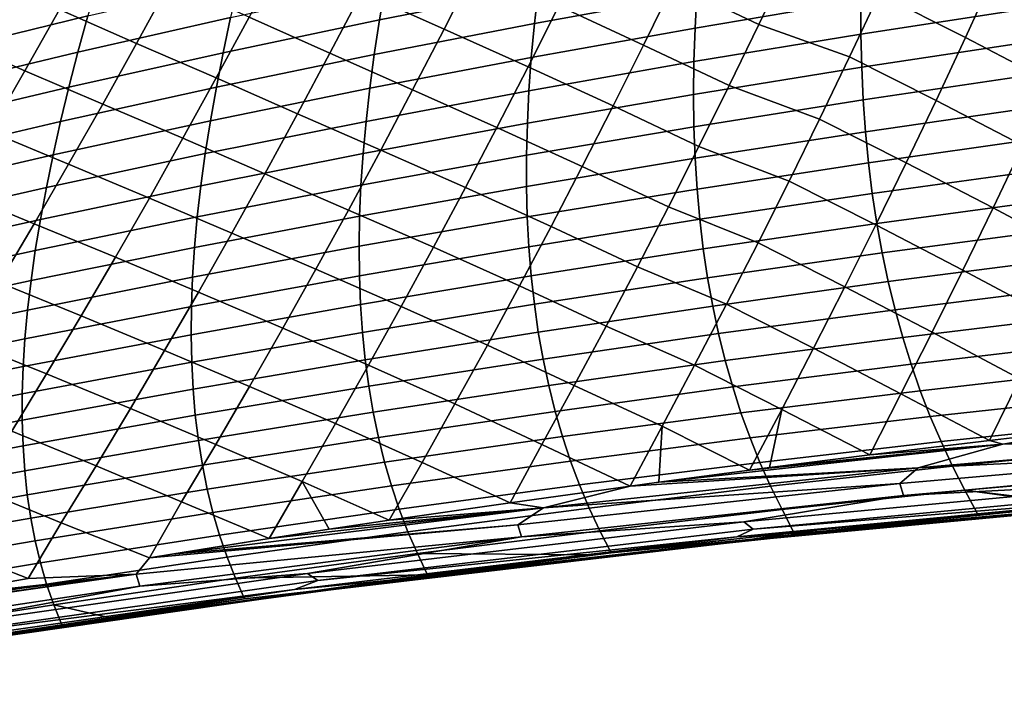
# Model space of a CAD drawing. Header units: metres. Extents: x -25 to 132, y -25 to 25.
# Tile 54 of 256: x 25.79 to 31.29, y -19.73 to -16.01. Entities that reach past the tile are written whole.
import ezdxf

# ---------------------------------------------------------------- set-up
doc = ezdxf.new("R2010")
doc.units = ezdxf.units.M
doc.layers.add('solid_12_061_071_XXX', color=7, linetype='CONTINUOUS')

msp = doc.modelspace()

# ---------------------------------------------------------------- linework, layer by layer
at = {"layer": 'solid_12_061_071_XXX'}
for points in [[(29.916435, -16.039642, 76.641151), (30.079689, -15.696399, 76.867004), (29.604885, -15.468433, 77.049301), (29.440008, -15.812754, 76.81739)], [(28.159983, -16.065584, 76.739693), (28.333622, -15.723554, 76.996841), (27.87698, -15.514376, 77.247803), (27.700682, -15.858571, 76.983452)], [(31.069715, -16.112549, 76.613602), (31.230917, -15.76046, 76.827194), (30.750576, -15.515952, 76.968002), (30.588182, -15.868573, 76.749191)], [(26.443197, -16.145002, 76.979172), (26.630148, -15.802354, 77.272903), (26.203108, -15.609877, 77.597488), (26.012163, -15.95592, 77.295822)], [(29.272795, -16.154539, 76.579933), (29.440008, -15.812754, 76.81739), (28.969032, -15.592649, 77.019257), (28.7999, -15.935784, 76.775177)], [(27.522289, -16.199522, 76.71244), (27.700682, -15.858571, 76.983452), (27.252335, -15.654521, 77.25724), (27.070913, -15.997897, 76.978653)], [(28.711615, -15.641172, 47.590302), (28.685919, -15.839379, 48.065426), (27.799234, -16.013502, 47.286411), (27.832575, -15.816069, 46.791615)], [(29.586037, -15.6734, 48.83728), (29.571363, -15.868389, 49.303673), (28.664263, -16.033346, 48.55172), (28.685919, -15.839379, 48.065426)], [(30.491215, -15.712364, 50.050358), (30.486952, -15.904646, 50.507481), (29.560776, -16.059397, 49.780796), (29.571363, -15.868389, 49.303673)], [(30.42317, -16.218987, 76.5252), (30.588182, -15.868573, 76.749191), (30.079689, -15.696399, 76.867004), (29.916435, -16.039642, 76.641151)], [(25.819277, -16.297894, 76.986099), (26.012163, -15.95592, 77.295822), (25.597017, -15.768655, 77.644333), (25.399651, -16.114325, 77.326416)], [(28.628523, -16.276184, 76.525208), (28.7999, -15.935784, 76.775177), (28.333622, -15.723554, 76.996841), (28.159983, -16.065584, 76.739693)], [(31.425184, -15.758167, 51.227177), (31.430681, -15.94825, 51.674469), (30.486807, -16.093201, 50.974899), (30.486952, -15.904646, 50.507481)], [(31.553658, -16.3641, 76.500725), (31.7139, -16.012075, 76.709564), (31.230917, -15.76046, 76.827194), (31.069715, -16.112549, 76.613602)], [(26.228807, -15.786178, 44.147427), (26.170425, -15.992096, 44.657318), (25.342236, -16.194553, 43.824406), (25.41011, -15.988857, 43.295048)], [(27.012978, -15.79858, 45.485268), (26.967388, -15.999994, 45.987946), (26.115963, -16.193043, 45.179745), (26.170425, -15.992096, 44.657318)], [(26.887474, -16.337795, 76.69297), (27.070913, -15.997897, 76.978653), (26.630148, -15.802354, 77.272903), (26.443197, -16.145002, 76.979172)], [(27.832575, -15.816069, 46.791615), (27.799234, -16.013502, 47.286411), (26.925802, -16.196718, 46.502708), (26.967388, -15.999994, 45.987946)], [(29.750757, -16.380606, 76.410042), (29.916435, -16.039642, 76.641151), (29.440008, -15.812754, 76.81739), (29.272795, -16.154539, 76.579933)], [(27.984186, -16.404669, 76.476273), (28.159983, -16.065584, 76.739693), (27.700682, -15.858571, 76.983452), (27.522289, -16.199522, 76.71244)], [(28.685919, -15.839379, 48.065426), (28.664263, -16.033346, 48.55172), (27.769974, -16.206518, 47.792847), (27.799234, -16.013502, 47.286411)], [(29.571363, -15.868389, 49.303673), (29.560776, -16.059397, 49.780796), (28.64674, -16.22316, 49.04921), (28.664263, -16.033346, 48.55172)], [(30.9058, -16.462669, 76.395065), (31.069715, -16.112549, 76.613602), (30.588182, -15.868573, 76.749191), (30.42317, -16.218987, 76.5252)], [(29.103251, -16.493855, 76.336906), (29.272795, -16.154539, 76.579933), (28.7999, -15.935784, 76.775177), (28.628523, -16.276184, 76.525208)], [(30.486952, -15.904646, 50.507481), (30.486807, -16.093201, 50.974899), (29.554363, -16.24651, 50.268673), (29.560776, -16.059397, 49.780796)], [(26.170425, -15.992096, 44.657318), (26.115963, -16.193043, 45.179745), (25.278297, -16.395079, 44.366768), (25.342236, -16.194553, 43.824406)], [(26.254303, -16.483927, 76.677856), (26.443197, -16.145002, 76.979172), (26.012163, -15.95592, 77.295822), (25.819277, -16.297894, 76.986099)], [(31.430681, -15.94825, 51.674469), (31.440311, -16.134855, 52.131626), (30.49086, -16.278112, 51.452637), (30.486807, -16.093201, 50.974899)], [(26.967388, -15.999994, 45.987946), (26.925802, -16.196718, 46.502708), (26.065531, -16.389111, 45.714725), (26.115963, -16.193043, 45.179745)], [(27.341829, -16.537304, 76.434731), (27.522289, -16.199522, 76.71244), (27.070913, -15.997897, 76.978653), (26.887474, -16.337795, 76.69297)], [(27.799234, -16.013502, 47.286411), (27.769974, -16.206518, 47.792847), (26.88833, -16.388842, 47.029575), (26.925802, -16.196718, 46.502708)], [(28.664263, -16.033346, 48.55172), (28.64674, -16.22316, 49.04921), (27.744888, -16.395203, 48.310936), (27.769974, -16.206518, 47.792847)], [(30.255531, -16.567261, 76.295998), (30.42317, -16.218987, 76.5252), (29.916435, -16.039642, 76.641151), (29.750757, -16.380606, 76.410042)], [(28.454908, -16.613918, 76.26931), (28.628523, -16.276184, 76.525208), (28.159983, -16.065584, 76.739693), (27.984186, -16.404669, 76.476273)], [(29.560776, -16.059397, 49.780796), (29.554363, -16.24651, 50.268673), (28.633446, -16.408905, 49.557911), (28.64674, -16.22316, 49.04921)], [(30.486807, -16.093201, 50.974899), (30.49086, -16.278112, 51.452637), (29.552212, -16.429813, 50.767319), (29.554363, -16.24651, 50.268673)], [(25.624512, -16.635881, 76.668289), (25.819277, -16.297894, 76.986099), (25.399651, -16.114325, 77.326416), (25.200392, -16.455652, 76.999901)], [(26.702053, -16.67429, 76.400154), (26.887474, -16.337795, 76.69297), (26.443197, -16.145002, 76.979172), (26.254303, -16.483927, 76.677856)], [(29.582651, -16.719353, 76.173645), (29.750757, -16.380606, 76.410042), (29.272795, -16.154539, 76.579933), (29.103251, -16.493855, 76.336906)], [(31.440311, -16.134855, 52.131626), (31.454123, -16.31805, 52.598675), (30.499168, -16.459448, 51.94072), (30.49086, -16.278112, 51.452637)], [(31.390606, -16.71438, 76.287132), (31.553658, -16.3641, 76.500725), (31.069715, -16.112549, 76.613602), (30.9058, -16.462669, 76.395065)], [(26.115963, -16.193043, 45.179745), (26.065531, -16.389111, 45.714725), (25.218414, -16.59053, 44.92215), (25.278297, -16.395079, 44.366768)], [(26.925802, -16.196718, 46.502708), (26.88833, -16.388842, 47.029575), (26.019243, -16.580389, 46.262276), (26.065531, -16.389111, 45.714725)], [(27.769974, -16.206518, 47.792847), (27.744888, -16.395203, 48.310936), (26.855078, -16.576454, 47.568562), (26.88833, -16.388842, 47.029575)], [(27.806248, -16.740875, 76.206543), (27.984186, -16.404669, 76.476273), (27.522289, -16.199522, 76.71244), (27.341829, -16.537304, 76.434731)], [(28.64674, -16.22316, 49.04921), (28.633446, -16.408905, 49.557911), (27.724083, -16.579645, 48.840702), (27.744888, -16.395203, 48.310936)], [(29.554363, -16.24651, 50.268673), (29.552212, -16.429813, 50.767319), (28.624474, -16.590668, 50.077847), (28.633446, -16.408905, 49.557911)], [(30.739155, -16.810888, 76.171547), (30.9058, -16.462669, 76.395065), (30.42317, -16.218987, 76.5252), (30.255531, -16.567261, 76.295998)], [(26.063507, -16.819201, 76.368935), (26.254303, -16.483927, 76.677856), (25.819277, -16.297894, 76.986099), (25.624512, -16.635881, 76.668289)], [(28.931376, -16.830772, 76.088272), (29.103251, -16.493855, 76.336906), (28.628523, -16.276184, 76.525208), (28.454908, -16.613918, 76.26931)], [(30.49086, -16.278112, 51.452637), (30.499168, -16.459448, 51.94072), (29.554384, -16.609367, 51.276772), (29.552212, -16.429813, 50.767319)], [(31.454123, -16.31805, 52.598675), (31.472126, -16.49786, 53.075661), (30.511744, -16.637234, 52.439186), (30.499168, -16.459448, 51.94072)], [(27.159321, -16.871986, 76.150307), (27.341829, -16.537304, 76.434731), (26.887474, -16.337795, 76.69297), (26.702053, -16.67429, 76.400154)], [(26.065531, -16.389111, 45.714725), (26.019243, -16.580389, 46.262276), (25.162708, -16.781004, 45.490566), (25.218414, -16.59053, 44.92215)], [(26.88833, -16.388842, 47.029575), (26.855078, -16.576454, 47.568562), (25.977217, -16.766975, 46.822411), (26.019243, -16.580389, 46.262276)], [(27.744888, -16.395203, 48.310936), (27.724083, -16.579645, 48.840702), (26.826151, -16.759647, 48.119686), (26.855078, -16.576454, 47.568562)], [(28.633446, -16.408905, 49.557911), (28.624474, -16.590668, 50.077847), (27.707655, -16.759933, 49.38216), (27.724083, -16.579645, 48.840702)], [(28.279064, -16.949055, 76.007454), (28.454908, -16.613918, 76.26931), (27.984186, -16.404669, 76.476273), (27.806248, -16.740875, 76.206543)], [(29.552212, -16.429813, 50.767319), (29.554384, -16.609367, 51.276772), (28.619888, -16.768515, 50.609043), (28.624474, -16.590668, 50.077847)], [(30.085255, -16.913464, 76.061539), (30.255531, -16.567261, 76.295998), (29.750757, -16.380606, 76.410042), (29.582651, -16.719353, 76.173645)], [(26.514679, -17.007454, 76.100166), (26.702053, -16.67429, 76.400154), (26.254303, -16.483927, 76.677856), (26.063507, -16.819201, 76.368935)], [(30.499168, -16.459448, 51.94072), (30.511744, -16.637234, 52.439186), (29.560898, -16.785206, 51.797058), (29.554384, -16.609367, 51.276772)], [(31.22473, -17.062977, 76.068764), (31.390606, -16.71438, 76.287132), (30.9058, -16.462669, 76.395065), (30.739155, -16.810888, 76.171547)], [(27.626183, -17.074274, 75.930466), (27.806248, -16.740875, 76.206543), (27.341829, -16.537304, 76.434731), (27.159321, -16.871986, 76.150307)], [(29.412115, -17.055952, 75.931923), (29.582651, -16.719353, 76.173645), (29.103251, -16.493855, 76.336906), (28.931376, -16.830772, 76.088272)], [(31.472126, -16.49786, 53.075661), (31.494318, -16.674314, 53.562622), (30.528595, -16.811497, 52.948074), (30.511744, -16.637234, 52.439186)], [(26.019243, -16.580389, 46.262276), (25.977217, -16.766975, 46.822411), (25.1113, -16.966597, 46.072033), (25.162708, -16.781004, 45.490566)], [(26.855078, -16.576454, 47.568562), (26.826151, -16.759647, 48.119686), (25.939562, -16.948957, 47.395149), (25.977217, -16.766975, 46.822411)], [(27.724083, -16.579645, 48.840702), (27.707655, -16.759933, 49.38216), (26.801657, -16.938507, 48.682968), (26.826151, -16.759647, 48.119686)], [(28.624474, -16.590668, 50.077847), (28.619888, -16.768515, 50.609043), (27.695677, -16.936129, 49.935341), (27.707655, -16.759933, 49.38216)], [(30.569771, -17.15727, 75.943016), (30.739155, -16.810888, 76.171547), (30.255531, -16.567261, 76.295998), (30.085255, -16.913464, 76.061539)], [(25.87085, -17.1509, 76.052368), (26.063507, -16.819201, 76.368935), (25.624512, -16.635881, 76.668289), (25.427921, -16.969963, 76.342354)], [(28.757174, -17.165354, 75.834), (28.931376, -16.830772, 76.088272), (28.454908, -16.613918, 76.26931), (28.279064, -16.949055, 76.007454)], [(29.554384, -16.609367, 51.276772), (29.560898, -16.785206, 51.797058), (28.619717, -16.942474, 51.151531), (28.619888, -16.768515, 50.609043)], [(30.511744, -16.637234, 52.439186), (30.528595, -16.811497, 52.948074), (29.571766, -16.957355, 52.32822), (29.560898, -16.785206, 51.797058)], [(26.974789, -17.203644, 75.859116), (27.159321, -16.871986, 76.150307), (26.702053, -16.67429, 76.400154), (26.514679, -17.007454, 76.100166)], [(31.494318, -16.674314, 53.562622), (31.520702, -16.847437, 54.059597), (30.549728, -16.982262, 53.467426), (30.528595, -16.811497, 52.948074)], [(26.826151, -16.759647, 48.119686), (26.801657, -16.938507, 48.682968), (25.906395, -17.126431, 47.980511), (25.939562, -16.948957, 47.395149)], [(27.707655, -16.759933, 49.38216), (27.695677, -16.936129, 49.935341), (26.781673, -17.113102, 49.25843), (26.801657, -16.938507, 48.682968)], [(28.100998, -17.281662, 75.739601), (28.279064, -16.949055, 76.007454), (27.806248, -16.740875, 76.206543), (27.626183, -17.074274, 75.930466)], [(29.912333, -17.257662, 75.8218), (30.085255, -16.913464, 76.061539), (29.582651, -16.719353, 76.173645), (29.412115, -17.055952, 75.931923)], [(31.712742, -17.321703, 75.987091), (31.877966, -16.972378, 76.200867), (31.390606, -16.71438, 76.287132), (31.22473, -17.062977, 76.068764)], [(25.977217, -16.766975, 46.822411), (25.939562, -16.948957, 47.395149), (25.064312, -17.147402, 46.666569), (25.1113, -16.966597, 46.072033)], [(26.325382, -17.33736, 75.792969), (26.514679, -17.007454, 76.100166), (26.063507, -16.819201, 76.368935), (25.87085, -17.1509, 76.052368)], [(28.619888, -16.768515, 50.609043), (28.619717, -16.942474, 51.151531), (27.688179, -17.108269, 50.500271), (27.695677, -16.936129, 49.935341)], [(29.560898, -16.785206, 51.797058), (29.571766, -16.957355, 52.32822), (28.62398, -17.112576, 51.705349), (28.619717, -16.942474, 51.151531)], [(30.528595, -16.811497, 52.948074), (30.549728, -16.982262, 53.467426), (29.587004, -17.125841, 52.870293), (29.571766, -16.957355, 52.32822)], [(31.056011, -17.409954, 75.845589), (31.22473, -17.062977, 76.068764), (30.739155, -16.810888, 76.171547), (30.569771, -17.15727, 75.943016)], [(27.444004, -17.40494, 75.64801), (27.626183, -17.074274, 75.930466), (27.159321, -16.871986, 76.150307), (26.974789, -17.203644, 75.859116)], [(29.239145, -17.390467, 75.684845), (29.412115, -17.055952, 75.931923), (28.931376, -16.830772, 76.088272), (28.757174, -17.165354, 75.834)], [(31.520702, -16.847437, 54.059597), (31.551279, -17.017254, 54.566635), (30.575151, -17.149557, 53.99728), (30.549728, -16.982262, 53.467426)], [(30.397635, -17.501881, 75.709442), (30.569771, -17.15727, 75.943016), (30.085255, -16.913464, 76.061539), (29.912333, -17.257662, 75.8218)], [(25.939562, -16.948957, 47.395149), (25.906395, -17.126431, 47.980511), (25.021862, -17.323515, 47.274185), (25.064312, -17.147402, 46.666569)], [(25.676367, -17.479097, 75.728111), (25.87085, -17.1509, 76.052368), (25.427921, -16.969963, 76.342354), (25.229553, -17.300211, 76.00827)], [(26.801657, -16.938507, 48.682968), (26.781673, -17.113102, 49.25843), (25.877798, -17.299461, 48.57851), (25.906395, -17.126431, 47.980511)], [(27.695677, -16.936129, 49.935341), (27.688179, -17.108269, 50.500271), (26.766237, -17.283468, 49.8461), (26.781673, -17.113102, 49.25843)], [(28.619717, -16.942474, 51.151531), (28.62398, -17.112576, 51.705349), (27.68519, -17.276381, 51.076984), (27.688179, -17.108269, 50.500271)], [(28.580647, -17.497673, 75.574043), (28.757174, -17.165354, 75.834), (28.279064, -16.949055, 76.007454), (28.100998, -17.281662, 75.739601)], [(29.571766, -16.957355, 52.32822), (29.587004, -17.125841, 52.870293), (28.632694, -17.278845, 52.270527), (28.62398, -17.112576, 51.705349)], [(30.549728, -16.982262, 53.467426), (30.575151, -17.149557, 53.99728), (29.606627, -17.290691, 53.423309), (29.587004, -17.125841, 52.870293)], [(26.788254, -17.532347, 75.561127), (26.974789, -17.203644, 75.859116), (26.514679, -17.007454, 76.100166), (26.325382, -17.33736, 75.792969)], [(31.551279, -17.017254, 54.566635), (31.58605, -17.183788, 55.083775), (30.604872, -17.313408, 54.537678), (30.575151, -17.149557, 53.99728)], [(27.920719, -17.611811, 75.465721), (28.100998, -17.281662, 75.739601), (27.626183, -17.074274, 75.930466), (27.444004, -17.40494, 75.64801)], [(29.736755, -17.599924, 75.576744), (29.912333, -17.257662, 75.8218), (29.412115, -17.055952, 75.931923), (29.239145, -17.390467, 75.684845)], [(31.544582, -17.669607, 75.768684), (31.712742, -17.321703, 75.987091), (31.22473, -17.062977, 76.068764), (31.056011, -17.409954, 75.845589)], [(25.906395, -17.126431, 47.980511), (25.877798, -17.299461, 48.57851), (24.984041, -17.49501, 47.894901), (25.021862, -17.323515, 47.274185)], [(26.781673, -17.113102, 49.25843), (26.766237, -17.283468, 49.8461), (25.853813, -17.46809, 49.189178), (25.877798, -17.299461, 48.57851)], [(27.688179, -17.108269, 50.500271), (27.68519, -17.276381, 51.076984), (26.755383, -17.449636, 50.446011), (26.766237, -17.283468, 49.8461)], [(28.62398, -17.112576, 51.705349), (28.632694, -17.278845, 52.270527), (27.686737, -17.440495, 51.665508), (27.68519, -17.276381, 51.076984)], [(29.587004, -17.125841, 52.870293), (29.606627, -17.290691, 53.423309), (28.645885, -17.441315, 52.847099), (28.632694, -17.278845, 52.270527)], [(26.134195, -17.664083, 75.478531), (26.325382, -17.33736, 75.792969), (25.87085, -17.1509, 76.052368), (25.676367, -17.479097, 75.728111)], [(27.259729, -17.732941, 75.359131), (27.444004, -17.40494, 75.64801), (26.974789, -17.203644, 75.859116), (26.788254, -17.532347, 75.561127)], [(29.063736, -17.722965, 75.432388), (29.239145, -17.390467, 75.684845), (28.757174, -17.165354, 75.834), (28.580647, -17.497673, 75.574043)], [(30.575151, -17.149557, 53.99728), (30.604872, -17.313408, 54.537678), (29.630646, -17.451933, 53.987312), (29.606627, -17.290691, 53.423309)], [(30.884436, -17.755373, 75.617561), (31.056011, -17.409954, 75.845589), (30.569771, -17.15727, 75.943016), (30.397635, -17.501881, 75.709442)], [(31.58605, -17.183788, 55.083775), (31.625015, -17.347071, 55.611057), (30.638897, -17.473841, 55.08865), (30.604872, -17.313408, 54.537678)], [(30.222729, -17.844782, 75.470787), (30.397635, -17.501881, 75.709442), (29.912333, -17.257662, 75.8218), (29.736755, -17.599924, 75.576744)], [(25.877798, -17.299461, 48.57851), (25.853813, -17.46809, 49.189178), (24.950901, -17.661928, 48.528744), (24.984041, -17.49501, 47.894901)], [(26.766237, -17.283468, 49.8461), (26.755383, -17.449636, 50.446011), (25.834484, -17.632351, 49.812542), (25.853813, -17.46809, 49.189178)], [(27.68519, -17.276381, 51.076984), (27.686737, -17.440495, 51.665508), (26.749144, -17.611641, 51.058186), (26.755383, -17.449636, 50.446011)], [(28.632694, -17.278845, 52.270527), (28.645885, -17.441315, 52.847099), (27.692848, -17.600643, 52.265881), (27.686737, -17.440495, 51.665508)], [(28.401793, -17.827791, 75.30838), (28.580647, -17.497673, 75.574043), (28.100998, -17.281662, 75.739601), (27.920719, -17.611811, 75.465721)], [(29.606627, -17.290691, 53.423309), (29.630646, -17.451933, 53.987312), (28.66357, -17.600012, 53.435104), (28.645885, -17.441315, 52.847099)], [(30.604872, -17.313408, 54.537678), (30.638897, -17.473841, 55.08865), (29.659075, -17.609591, 54.562336), (29.630646, -17.451933, 53.987312)], [(26.599743, -17.858168, 75.25631), (26.788254, -17.532347, 75.561127), (26.325382, -17.33736, 75.792969), (26.134195, -17.664083, 75.478531)], [(31.625015, -17.347071, 55.611057), (31.668177, -17.507122, 56.148521), (30.677233, -17.630878, 55.650246), (30.638897, -17.473841, 55.08865)], [(27.738234, -17.939569, 75.185776), (27.920719, -17.611811, 75.465721), (27.444004, -17.40494, 75.64801), (27.259729, -17.732941, 75.359131)], [(29.558516, -17.940317, 75.326332), (29.736755, -17.599924, 75.576744), (29.239145, -17.390467, 75.684845), (29.063736, -17.722965, 75.432388)], [(31.373468, -18.016148, 75.545601), (31.544582, -17.669607, 75.768684), (31.056011, -17.409954, 75.845589), (30.884436, -17.755373, 75.617561)], [(25.853813, -17.46809, 49.189178), (25.834484, -17.632351, 49.812542), (24.922487, -17.82431, 49.175732), (24.950901, -17.661928, 48.528744)], [(26.755383, -17.449636, 50.446011), (26.749144, -17.611641, 51.058186), (25.819851, -17.79228, 50.448624), (25.834484, -17.632351, 49.812542)], [(27.686737, -17.440495, 51.665508), (27.692848, -17.600643, 52.265881), (26.747555, -17.769516, 51.682655), (26.749144, -17.611641, 51.058186)], [(28.645885, -17.441315, 52.847099), (28.66357, -17.600012, 53.435104), (27.703548, -17.756855, 52.878124), (27.692848, -17.600643, 52.265881)], [(29.630646, -17.451933, 53.987312), (29.659075, -17.609591, 54.562336), (28.685772, -17.754963, 54.034573), (28.66357, -17.600012, 53.435104)], [(30.638897, -17.473841, 55.08865), (30.677233, -17.630878, 55.650246), (29.691931, -17.763695, 55.148415), (29.659075, -17.609591, 54.562336)], [(25.941147, -17.987696, 75.156822), (26.134195, -17.664083, 75.478531), (25.676367, -17.479097, 75.728111), (25.480103, -17.803869, 75.396141)], [(27.073372, -18.058348, 75.063812), (27.259729, -17.732941, 75.359131), (26.788254, -17.532347, 75.561127), (26.599743, -17.858168, 75.25631)], [(28.885887, -18.053509, 75.174507), (29.063736, -17.722965, 75.432388), (28.580647, -17.497673, 75.574043), (28.401793, -17.827791, 75.30838)], [(30.709984, -18.099295, 75.384674), (30.884436, -17.755373, 75.617561), (30.397635, -17.501881, 75.709442), (30.222729, -17.844782, 75.470787)], [(31.668177, -17.507122, 56.148521), (31.715534, -17.663971, 56.696213), (30.719889, -17.784552, 56.2225), (30.677233, -17.630878, 55.650246)], [(25.834484, -17.632351, 49.812542), (25.819851, -17.79228, 50.448624), (24.898848, -17.982195, 49.835896), (24.922487, -17.82431, 49.175732)], [(26.749144, -17.611641, 51.058186), (26.747555, -17.769516, 51.682655), (25.809954, -17.947918, 51.09745), (25.819851, -17.79228, 50.448624)], [(27.692848, -17.600643, 52.265881), (27.703548, -17.756855, 52.878124), (26.750652, -17.923292, 52.319447), (26.747555, -17.769516, 51.682655)], [(28.66357, -17.600012, 53.435104), (28.685772, -17.754963, 54.034573), (27.718866, -17.909163, 53.502277), (27.703548, -17.756855, 52.878124)], [(28.220619, -18.155781, 75.03698), (28.401793, -17.827791, 75.30838), (27.920719, -17.611811, 75.465721), (27.738234, -17.939569, 75.185776)], [(29.659075, -17.609591, 54.562336), (29.691931, -17.763695, 55.148415), (28.712511, -17.906197, 54.645538), (28.685772, -17.754963, 54.034573)], [(30.045046, -18.186041, 75.22702), (30.222729, -17.844782, 75.470787), (29.736755, -17.599924, 75.576744), (29.558516, -17.940317, 75.326332)], [(30.677233, -17.630878, 55.650246), (30.719889, -17.784552, 56.2225), (29.729225, -17.914268, 55.745586), (29.691931, -17.763695, 55.148415)], [(26.409273, -18.181181, 74.944633), (26.599743, -17.858168, 75.25631), (26.134195, -17.664083, 75.478531), (25.941147, -17.987696, 75.156822)], [(31.715534, -17.663971, 56.696213), (31.767088, -17.817642, 57.254169), (30.76687, -17.934883, 56.80545), (30.719889, -17.784552, 56.2225)], [(27.553553, -18.265007, 74.899742), (27.738234, -17.939569, 75.185776), (27.259729, -17.732941, 75.359131), (27.073372, -18.058348, 75.063812)], [(29.377605, -18.27891, 75.070534), (29.558516, -17.940317, 75.326332), (29.063736, -17.722965, 75.432388), (28.885887, -18.053509, 75.174507)], [(25.819851, -17.79228, 50.448624), (25.809954, -17.947918, 51.09745), (24.880032, -18.135624, 50.509247), (24.898848, -17.982195, 49.835896)], [(25.746271, -18.308271, 74.827805), (25.941147, -17.987696, 75.156822), (25.480103, -17.803869, 75.396141), (25.282095, -18.12529, 75.056419)], [(26.747555, -17.769516, 51.682655), (26.750652, -17.923292, 52.319447), (25.804834, -18.099297, 51.759045), (25.809954, -17.947918, 51.09745)], [(27.703548, -17.756855, 52.878124), (27.718866, -17.909163, 53.502277), (26.758467, -18.073002, 52.968594), (26.750652, -17.923292, 52.319447)], [(28.685772, -17.754963, 54.034573), (28.712511, -17.906197, 54.645538), (27.738831, -18.057594, 54.138367), (27.718866, -17.909163, 53.502277)], [(29.691931, -17.763695, 55.148415), (29.729225, -17.914268, 55.745586), (28.743805, -18.053743, 55.268036), (28.712511, -17.906197, 54.645538)], [(30.719889, -17.784552, 56.2225), (30.76687, -17.934883, 56.80545), (29.770973, -18.061342, 56.353889), (29.729225, -17.914268, 55.745586)], [(31.204758, -18.359123, 75.320145), (31.373468, -18.016148, 75.545601), (30.884436, -17.755373, 75.617561), (30.709984, -18.099295, 75.384674)], [(26.884947, -18.381231, 74.762009), (27.073372, -18.058348, 75.063812), (26.599743, -17.858168, 75.25631), (26.409273, -18.181181, 74.944633)], [(28.705593, -18.382168, 74.911171), (28.885887, -18.053509, 75.174507), (28.401793, -17.827791, 75.30838), (28.220619, -18.155781, 75.03698)], [(30.536478, -18.440176, 75.148544), (30.709984, -18.099295, 75.384674), (30.222729, -17.844782, 75.470787), (30.045046, -18.186041, 75.22702)], [(31.767088, -17.817642, 57.254169), (31.82284, -17.968161, 57.822437), (30.818188, -18.0819, 57.399136), (30.76687, -17.934883, 56.80545)], [(27.718866, -17.909163, 53.502277), (27.738831, -18.057594, 54.138367), (26.771034, -18.218681, 53.630119), (26.758467, -18.073002, 52.968594)], [(28.712511, -17.906197, 54.645538), (28.743805, -18.053743, 55.268036), (27.763466, -18.202179, 54.78643), (27.738831, -18.057594, 54.138367)], [(29.729225, -17.914268, 55.745586), (29.770973, -18.061342, 56.353889), (28.779678, -18.19763, 55.902096), (28.743805, -18.053743, 55.268036)], [(25.809954, -17.947918, 51.09745), (25.804834, -18.099297, 51.759045), (24.866087, -18.284637, 51.19582), (24.880032, -18.135624, 50.509247)], [(26.750652, -17.923292, 52.319447), (26.758467, -18.073002, 52.968594), (25.804533, -18.246452, 52.433441), (25.804834, -18.099297, 51.759045)], [(28.037125, -18.481709, 74.759804), (28.220619, -18.155781, 75.03698), (27.738234, -17.939569, 75.185776), (27.553553, -18.265007, 74.899742)], [(29.865515, -18.525328, 74.978523), (30.045046, -18.186041, 75.22702), (29.558516, -17.940317, 75.326332), (29.377605, -18.27891, 75.070534)], [(30.76687, -17.934883, 56.80545), (30.818188, -18.0819, 57.399136), (29.817188, -18.204941, 56.973358), (29.770973, -18.061342, 56.353889)], [(31.82284, -17.968161, 57.822437), (31.882793, -18.115553, 58.401054), (30.873846, -18.225628, 58.003597), (30.818188, -18.0819, 57.399136)], [(26.216871, -18.501455, 74.626045), (26.409273, -18.181181, 74.944633), (25.941147, -17.987696, 75.156822), (25.746271, -18.308271, 74.827805)], [(31.868626, -18.282364, 75.492958), (31.373468, -18.016148, 75.545601), (31.204758, -18.359123, 75.320145)], [(26.758467, -18.073002, 52.968594), (26.771034, -18.218681, 53.630119), (25.809093, -18.389425, 53.120663), (25.804533, -18.246452, 52.433441)], [(27.738831, -18.057594, 54.138367), (27.763466, -18.202179, 54.78643), (26.788389, -18.360363, 54.304054), (26.771034, -18.218681, 53.630119)], [(27.366684, -18.588194, 74.607567), (27.553553, -18.265007, 74.899742), (27.073372, -18.058348, 75.063812), (26.884947, -18.381231, 74.762009)], [(28.743805, -18.053743, 55.268036), (28.779678, -18.19763, 55.902096), (27.792803, -18.342951, 55.446491), (27.763466, -18.202179, 54.78643)], [(29.198742, -18.613794, 74.81144), (29.377605, -18.27891, 75.070534), (28.885887, -18.053509, 75.174507), (28.705593, -18.382168, 74.911171)], [(29.770973, -18.061342, 56.353889), (29.817188, -18.204941, 56.973358), (28.82015, -18.337885, 56.54776), (28.779678, -18.19763, 55.902096)], [(30.818188, -18.0819, 57.399136), (30.873846, -18.225628, 58.003597), (29.867886, -18.345093, 57.604031), (29.817188, -18.204941, 56.973358)], [(25.804834, -18.099297, 51.759045), (25.804533, -18.246452, 52.433441), (24.857059, -18.429276, 51.895638), (24.866087, -18.284637, 51.19582)], [(31.204758, -18.359123, 75.320145), (30.709984, -18.099295, 75.384674), (30.536478, -18.440176, 75.148544)], [(31.882793, -18.115553, 58.401054), (31.946945, -18.259844, 58.990063), (30.933851, -18.366093, 58.618877), (30.873846, -18.225628, 58.003597)], [(26.694471, -18.701662, 74.453682), (26.884947, -18.381231, 74.762009), (26.409273, -18.181181, 74.944633), (26.216871, -18.501455, 74.626045)], [(28.528128, -18.706804, 74.644753), (28.705593, -18.382168, 74.911171), (28.220619, -18.155781, 75.03698), (28.037125, -18.481709, 74.759804)], [(29.97665, -18.51096, 75.006538), (30.045046, -18.186041, 75.22702), (29.865515, -18.525328, 74.978523)], [(30.536478, -18.440176, 75.148544), (30.045046, -18.186041, 75.22702), (29.97665, -18.51096, 75.006538)], [(25.804533, -18.246452, 52.433441), (25.809093, -18.389425, 53.120663), (24.852999, -18.569578, 52.608715), (24.857059, -18.429276, 51.895638)], [(26.771034, -18.218681, 53.630119), (26.788389, -18.360363, 54.304054), (25.818554, -18.528248, 53.820728), (25.809093, -18.389425, 53.120663)], [(27.763466, -18.202179, 54.78643), (27.792803, -18.342951, 55.446491), (26.810566, -18.498077, 54.990429), (26.788389, -18.360363, 54.304054)], [(28.779678, -18.19763, 55.902096), (28.82015, -18.337885, 56.54776), (27.826868, -18.479939, 56.118587), (27.792803, -18.342951, 55.446491)], [(29.817188, -18.204941, 56.973358), (29.867886, -18.345093, 57.604031), (28.865242, -18.474537, 57.205055), (28.82015, -18.337885, 56.54776)], [(30.873846, -18.225628, 58.003597), (30.933851, -18.366093, 58.618877), (29.923077, -18.481821, 58.245945), (29.867886, -18.345093, 57.604031)], [(33.202469, -18.2222, 75.796432), (31.868626, -18.282364, 75.492958), (31.278505, -18.380625, 75.318336)], [(33.202469, -18.2222, 75.796432), (31.278505, -18.380625, 75.318336), (32.894627, -18.331827, 75.647865)], [(27.853874, -18.804571, 74.478012), (28.037125, -18.481709, 74.759804), (27.553553, -18.265007, 74.899742), (27.366684, -18.588194, 74.607567)], [(29.358614, -18.592224, 74.851357), (29.377605, -18.27891, 75.070534), (29.198742, -18.613794, 74.81144)], [(29.865515, -18.525328, 74.978523), (29.377605, -18.27891, 75.070534), (29.358614, -18.592224, 74.851357)], [(31.946945, -18.259844, 58.990063), (32.015301, -18.40106, 59.589504), (30.998215, -18.503323, 59.24501), (30.933851, -18.366093, 58.618877)], [(31.278505, -18.380625, 75.318336), (31.868626, -18.282364, 75.492958), (31.204758, -18.359123, 75.320145)], [(26.022558, -18.819065, 74.300529), (26.216871, -18.501455, 74.626045), (25.746271, -18.308271, 74.827805), (25.549595, -18.625881, 74.49144)], [(27.792803, -18.342951, 55.446491), (27.826868, -18.479939, 56.118587), (26.837599, -18.631861, 55.68927), (26.810566, -18.498077, 54.990429)], [(28.82015, -18.337885, 56.54776), (28.865242, -18.474537, 57.205055), (27.865686, -18.613171, 56.802746), (27.826868, -18.479939, 56.118587)], [(29.867886, -18.345093, 57.604031), (29.923077, -18.481821, 58.245945), (28.914974, -18.607613, 57.87402), (28.865242, -18.474537, 57.205055)], [(32.894627, -18.331827, 75.647865), (30.805874, -18.511953, 75.132935), (32.834103, -18.414368, 75.55175)], [(31.278505, -18.380625, 75.318336), (30.805874, -18.511953, 75.132935), (32.894627, -18.331827, 75.647865)], [(25.809093, -18.389425, 53.120663), (25.818554, -18.528248, 53.820728), (24.853952, -18.705585, 53.335083), (24.852999, -18.569578, 52.608715)], [(26.788389, -18.360363, 54.304054), (26.810566, -18.498077, 54.990429), (25.832954, -18.662956, 54.533672), (25.818554, -18.528248, 53.820728)], [(27.184134, -18.906326, 74.312477), (27.366684, -18.588194, 74.607567), (26.884947, -18.381231, 74.762009), (26.694471, -18.701662, 74.453682)], [(29.198742, -18.613794, 74.81144), (28.705593, -18.382168, 74.911171), (28.528128, -18.706804, 74.644753)], [(31.278505, -18.380625, 75.318336), (29.865515, -18.525328, 74.978523), (29.358614, -18.592224, 74.851357)], [(31.278505, -18.380625, 75.318336), (29.358614, -18.592224, 74.851357), (30.805874, -18.511953, 75.132935)], [(31.278505, -18.380625, 75.318336), (29.97665, -18.51096, 75.006538), (29.865515, -18.525328, 74.978523)], [(30.933851, -18.366093, 58.618877), (30.998215, -18.503323, 59.24501), (29.982779, -18.615158, 58.899132), (29.923077, -18.481821, 58.245945)], [(31.278505, -18.380625, 75.318336), (30.536478, -18.440176, 75.148544), (29.97665, -18.51096, 75.006538)], [(31.278505, -18.380625, 75.318336), (31.204758, -18.359123, 75.320145), (30.536478, -18.440176, 75.148544)], [(32.015301, -18.40106, 59.589504), (32.087856, -18.539227, 60.199425), (31.066942, -18.637341, 59.882034), (30.998215, -18.503323, 59.24501)], [(32.834103, -18.414368, 75.55175), (30.703506, -18.599939, 75.027283), (30.724474, -18.665983, 74.942459), (32.856384, -18.480635, 75.467545)], [(30.805874, -18.511953, 75.132935), (30.703506, -18.599939, 75.027283), (32.834103, -18.414368, 75.55175)], [(26.810566, -18.498077, 54.990429), (26.837599, -18.631861, 55.68927), (25.852341, -18.793591, 55.259518), (25.832954, -18.662956, 54.533672)], [(26.514654, -19.014114, 74.145309), (26.694471, -18.701662, 74.453682), (26.216871, -18.501455, 74.626045), (26.022558, -18.819065, 74.300529)], [(27.826868, -18.479939, 56.118587), (27.865686, -18.613171, 56.802746), (26.86952, -18.761742, 56.400604), (26.837599, -18.631861, 55.68927)], [(28.528128, -18.706804, 74.644753), (28.037125, -18.481709, 74.759804), (27.853874, -18.804571, 74.478012)], [(28.865242, -18.474537, 57.205055), (28.914974, -18.607613, 57.87402), (27.909288, -18.742682, 57.499001), (27.865686, -18.613171, 56.802746)], [(30.805874, -18.511953, 75.132935), (29.198742, -18.613794, 74.81144), (28.715607, -18.735199, 74.638939)], [(30.805874, -18.511953, 75.132935), (28.715607, -18.735199, 74.638939), (30.703506, -18.599939, 75.027283)], [(29.923077, -18.481821, 58.245945), (29.982779, -18.615158, 58.899132), (28.969366, -18.737143, 58.554684), (28.914974, -18.607613, 57.87402)], [(30.805874, -18.511953, 75.132935), (29.358614, -18.592224, 74.851357), (29.198742, -18.613794, 74.81144)], [(30.998215, -18.503323, 59.24501), (31.066942, -18.637341, 59.882034), (30.047003, -18.745127, 59.563637), (29.982779, -18.615158, 58.899132)], [(32.856384, -18.480635, 75.467545), (30.724474, -18.665983, 74.942459), (32.271873, -18.584055, 75.22377)], [(25.818554, -18.528248, 53.820728), (25.832954, -18.662956, 54.533672), (24.859966, -18.837337, 54.07476), (24.853952, -18.705585, 53.335083)], [(32.087856, -18.539227, 60.199425), (32.161682, -18.67499, 60.82061), (31.717098, -18.714418, 60.694565), (31.066942, -18.637341, 59.882034)], [(25.837442, -19.129206, 73.973885), (26.022558, -18.819065, 74.300529), (25.549595, -18.625881, 74.49144), (25.351152, -18.940603, 74.147697)], [(26.837599, -18.631861, 55.68927), (26.86952, -18.761742, 56.400604), (25.876749, -18.920183, 55.998291), (25.852341, -18.793591, 55.259518)], [(27.865686, -18.613171, 56.802746), (27.909288, -18.742682, 57.499001), (26.906366, -18.887758, 57.124466), (26.86952, -18.761742, 56.400604)], [(27.518814, -18.854795, 74.395302), (27.366684, -18.588194, 74.607567), (27.184134, -18.906326, 74.312477)], [(27.853874, -18.804571, 74.478012), (27.366684, -18.588194, 74.607567), (27.518814, -18.854795, 74.395302)], [(28.914974, -18.607613, 57.87402), (28.969366, -18.737143, 58.554684), (27.957701, -18.868496, 58.207382), (27.909288, -18.742682, 57.499001)], [(28.715607, -18.735199, 74.638939), (29.198742, -18.613794, 74.81144), (28.528128, -18.706804, 74.644753)], [(30.703506, -18.599939, 75.027283), (28.571739, -18.830379, 74.524429), (28.591732, -18.896246, 74.439095), (30.724474, -18.665983, 74.942459)], [(28.715607, -18.735199, 74.638939), (28.571739, -18.830379, 74.524429), (30.703506, -18.599939, 75.027283)], [(29.982779, -18.615158, 58.899132), (30.047003, -18.745127, 59.563637), (29.028439, -18.863155, 59.247086), (28.969366, -18.737143, 58.554684)], [(29.833908, -18.813829, 74.6325), (29.884794, -18.853769, 74.541039), (32.314949, -18.625765, 75.130905), (32.271873, -18.584055, 75.22377)], [(30.724474, -18.665983, 74.942459), (29.833908, -18.813829, 74.6325), (32.271873, -18.584055, 75.22377)], [(32.314949, -18.625765, 75.130905), (29.884794, -18.853769, 74.541039), (32.263325, -18.662777, 75.00985)], [(25.832954, -18.662956, 54.533672), (25.852341, -18.793591, 55.259518), (24.87109, -18.964876, 54.827774), (24.859966, -18.837337, 54.07476)], [(30.724474, -18.665983, 74.942459), (28.591732, -18.896246, 74.439095), (29.833908, -18.813829, 74.6325)], [(32.263325, -18.662777, 75.00985), (29.793211, -18.896345, 74.411308), (30.259123, -18.867527, 74.410858)], [(29.884794, -18.853769, 74.541039), (29.793211, -18.896345, 74.411308), (32.263325, -18.662777, 75.00985)], [(29.859205, -18.916641, 67.636276), (32.34021, -18.684029, 68.341187), (32.330368, -18.684141, 72.060623), (29.856888, -18.916388, 71.359016)], [(29.856888, -18.916388, 71.359016), (32.330368, -18.684141, 72.060623), (31.975578, -18.713257, 74.715782), (30.654621, -18.834467, 74.39415)], [(32.34021, -18.684029, 68.341187), (29.859205, -18.916641, 67.636276), (29.861523, -18.916895, 63.913528), (32.350052, -18.683916, 64.621742)], [(32.350052, -18.683916, 64.621742), (29.861523, -18.916895, 63.913528), (30.4526, -18.856512, 60.530334), (31.799551, -18.73078, 60.931396)], [(29.881937, -18.909351, 60.254414), (32.329971, -18.680359, 60.983131), (30.4526, -18.856512, 60.530334)], [(29.881937, -18.909351, 60.254414), (31.674086, -18.718332, 60.682373), (32.329971, -18.680359, 60.983131)], [(31.066942, -18.637341, 59.882034), (31.138046, -18.768589, 60.530457), (30.112425, -18.872471, 60.240349), (30.047003, -18.745127, 59.563637)], [(32.583519, -18.656715, 74.97847), (30.259123, -18.867527, 74.410858), (31.975578, -18.713257, 74.715782)], [(32.263325, -18.662777, 75.00985), (30.259123, -18.867527, 74.410858), (32.583519, -18.656715, 74.97847)], [(32.329971, -18.680359, 60.983131), (31.799551, -18.73078, 60.931396), (30.4526, -18.856512, 60.530334)], [(31.674086, -18.718332, 60.682373), (31.138046, -18.768589, 60.530457), (31.066942, -18.637341, 59.882034)], [(31.717098, -18.714418, 60.694565), (31.674086, -18.718332, 60.682373), (31.066942, -18.637341, 59.882034)], [(27.184134, -18.906326, 74.312477), (26.694471, -18.701662, 74.453682), (26.514654, -19.014114, 74.145309)], [(28.715607, -18.735199, 74.638939), (27.184134, -18.906326, 74.312477), (26.639835, -18.993498, 74.176727)], [(28.715607, -18.735199, 74.638939), (26.639835, -18.993498, 74.176727), (28.571739, -18.830379, 74.524429)], [(27.909288, -18.742682, 57.499001), (27.957701, -18.868496, 58.207382), (26.94817, -19.009939, 57.860878), (26.906366, -18.887758, 57.124466)], [(28.715607, -18.735199, 74.638939), (27.518814, -18.854795, 74.395302), (27.184134, -18.906326, 74.312477)], [(28.715607, -18.735199, 74.638939), (27.853874, -18.804571, 74.478012), (27.518814, -18.854795, 74.395302)], [(28.715607, -18.735199, 74.638939), (28.528128, -18.706804, 74.644753), (27.853874, -18.804571, 74.478012)], [(28.969366, -18.737143, 58.554684), (29.028439, -18.863155, 59.247086), (28.01095, -18.99065, 58.927921), (27.957701, -18.868496, 58.207382)], [(29.881937, -18.909351, 60.254414), (31.138046, -18.768589, 60.530457), (31.674086, -18.718332, 60.682373)], [(30.259123, -18.867527, 74.410858), (30.654621, -18.834467, 74.39415), (31.975578, -18.713257, 74.715782)], [(25.852341, -18.793591, 55.259518), (25.876749, -18.920183, 55.998291), (24.887371, -19.08824, 55.594147), (24.87109, -18.964876, 54.827774)], [(26.86952, -18.761742, 56.400604), (26.906366, -18.887758, 57.124466), (25.906223, -19.042772, 56.750019), (25.876749, -18.920183, 55.998291)], [(30.047003, -18.745127, 59.563637), (30.112425, -18.872471, 60.240349), (29.091734, -18.985785, 59.951397), (29.028439, -18.863155, 59.247086)], [(29.881937, -18.909351, 60.254414), (30.112425, -18.872471, 60.240349), (31.138046, -18.768589, 60.530457)], [(26.441175, -19.105707, 74.035828), (26.514654, -19.014114, 74.145309), (26.022558, -18.819065, 74.300529), (25.837442, -19.129206, 73.973885)], [(28.591732, -18.896246, 74.439095), (28.571739, -18.830379, 74.524429), (26.514654, -19.014114, 74.145309), (26.441175, -19.105707, 74.035828)], [(28.571739, -18.830379, 74.524429), (26.639835, -18.993498, 74.176727), (26.514654, -19.014114, 74.145309)], [(27.396641, -19.102308, 74.066277), (27.455843, -19.14006, 73.976303), (29.884794, -18.853769, 74.541039), (29.833908, -18.813829, 74.6325)], [(28.591732, -18.896246, 74.439095), (27.396641, -19.102308, 74.066277), (29.833908, -18.813829, 74.6325)], [(30.259123, -18.867527, 74.410858), (29.331812, -18.973108, 74.080444), (29.856888, -18.916388, 71.359016), (30.654621, -18.834467, 74.39415)], [(26.906366, -18.887758, 57.124466), (26.94817, -19.009939, 57.860878), (25.940802, -19.161394, 57.514729), (25.906223, -19.042772, 56.750019)], [(26.441175, -19.105707, 74.035828), (26.460548, -19.171421, 73.950073), (28.591732, -18.896246, 74.439095)], [(28.591732, -18.896246, 74.439095), (26.460548, -19.171421, 73.950073), (27.396641, -19.102308, 74.066277)], [(27.184134, -18.906326, 74.312477), (26.514654, -19.014114, 74.145309), (26.639835, -18.993498, 74.176727)], [(27.957701, -18.868496, 58.207382), (28.01095, -18.99065, 58.927921), (26.994967, -19.128321, 58.609875), (26.94817, -19.009939, 57.860878)], [(29.793211, -18.896345, 74.411308), (27.325109, -19.190065, 73.838318), (27.936445, -19.131567, 73.867752)], [(27.455843, -19.14006, 73.976303), (27.325109, -19.190065, 73.838318), (29.793211, -18.896345, 74.411308)], [(27.382048, -19.210241, 63.207897), (29.107079, -19.000109, 60.131428), (30.4526, -18.856512, 60.530334), (29.861523, -18.916895, 63.913528)], [(29.884794, -18.853769, 74.541039), (27.455843, -19.14006, 73.976303), (29.793211, -18.896345, 74.411308)], [(30.259123, -18.867527, 74.410858), (27.936445, -19.131567, 73.867752), (29.331812, -18.973108, 74.080444)], [(29.793211, -18.896345, 74.411308), (27.936445, -19.131567, 73.867752), (30.259123, -18.867527, 74.410858)], [(29.028439, -18.863155, 59.247086), (29.091734, -18.985785, 59.951397), (28.992868, -18.997288, 59.923389), (28.01095, -18.99065, 58.927921)], [(29.881937, -18.909351, 60.254414), (29.091734, -18.985785, 59.951397), (30.112425, -18.872471, 60.240349)], [(29.881937, -18.909351, 60.254414), (30.4526, -18.856512, 60.530334), (29.107079, -19.000109, 60.131428)], [(25.876749, -18.920183, 55.998291), (25.906223, -19.042772, 56.750019), (24.908857, -19.20747, 56.373898), (24.887371, -19.08824, 55.594147)], [(25.837442, -19.129206, 73.973885), (25.351152, -18.940603, 74.147697), (25.153921, -19.251213, 73.798134)], [(29.856888, -18.916388, 71.359016), (28.011803, -19.12874, 73.773941), (26.695189, -19.301252, 73.472298), (27.386234, -19.208876, 70.658211)], [(29.859205, -18.916641, 67.636276), (27.384142, -19.209558, 66.933052), (27.382048, -19.210241, 63.207897), (29.861523, -18.916895, 63.913528)], [(27.384142, -19.209558, 66.933052), (29.859205, -18.916641, 67.636276), (29.856888, -18.916388, 71.359016), (27.386234, -19.208876, 70.658211)], [(27.438005, -19.197462, 59.532246), (29.881937, -18.909351, 60.254414), (27.76265, -19.161627, 59.734303)], [(27.438005, -19.197462, 59.532246), (29.091734, -18.985785, 59.951397), (29.881937, -18.909351, 60.254414)], [(29.881937, -18.909351, 60.254414), (29.107079, -19.000109, 60.131428), (27.76265, -19.161627, 59.734303)], [(29.856888, -18.916388, 71.359016), (29.331812, -18.973108, 74.080444), (28.011803, -19.12874, 73.773941)], [(26.94817, -19.009939, 57.860878), (26.994967, -19.128321, 58.609875), (25.980528, -19.276085, 58.292439), (25.940802, -19.161394, 57.514729)], [(28.01095, -18.99065, 58.927921), (28.067812, -19.109507, 59.661331), (26.994967, -19.128321, 58.609875)], [(27.382048, -19.210241, 63.207897), (27.76265, -19.161627, 59.734303), (29.107079, -19.000109, 60.131428)], [(27.438005, -19.197462, 59.532246), (28.992868, -18.997288, 59.923389), (29.091734, -18.985785, 59.951397)], [(27.438005, -19.197462, 59.532246), (28.067812, -19.109507, 59.661331), (28.992868, -18.997288, 59.923389)], [(27.936445, -19.131567, 73.867752), (28.011803, -19.12874, 73.773941), (29.331812, -18.973108, 74.080444)], [(28.992868, -18.997288, 59.923389), (28.067812, -19.109507, 59.661331), (28.01095, -18.99065, 58.927921)], [(25.906223, -19.042772, 56.750019), (25.940802, -19.161394, 57.514729), (24.935598, -19.322605, 57.167057), (24.908857, -19.20747, 56.373898)], [(26.441175, -19.105707, 74.035828), (24.476532, -19.377649, 73.620964), (24.323441, -19.406961, 73.580482)], [(26.441175, -19.105707, 74.035828), (24.323441, -19.406961, 73.580482), (24.333546, -19.491365, 73.46579), (26.460548, -19.171421, 73.950073)], [(26.441175, -19.105707, 74.035828), (24.979712, -19.283215, 73.752869), (24.476532, -19.377649, 73.620964)], [(24.963806, -19.449329, 73.511726), (25.0317, -19.484449, 73.423462), (27.455843, -19.14006, 73.976303), (27.396641, -19.102308, 74.066277)], [(26.460548, -19.171421, 73.950073), (24.963806, -19.449329, 73.511726), (27.396641, -19.102308, 74.066277)], [(26.441175, -19.105707, 74.035828), (25.153921, -19.251213, 73.798134), (24.979712, -19.283215, 73.752869)], [(26.441175, -19.105707, 74.035828), (25.837442, -19.129206, 73.973885), (25.153921, -19.251213, 73.798134)], [(27.438005, -19.197462, 59.532246), (27.045607, -19.24325, 59.372124), (26.994967, -19.128321, 58.609875), (28.067812, -19.109507, 59.661331)], [(26.460548, -19.171421, 73.950073), (24.333546, -19.491365, 73.46579), (24.963806, -19.449329, 73.511726)], [(24.912352, -19.563648, 62.505047), (26.419363, -19.341089, 59.339043), (27.76265, -19.161627, 59.734303), (27.382048, -19.210241, 63.207897)], [(25.940802, -19.161394, 57.514729), (25.980528, -19.276085, 58.292439), (24.967638, -19.433687, 57.973648), (24.935598, -19.322605, 57.167057)], [(27.455843, -19.14006, 73.976303), (25.0317, -19.484449, 73.423462), (27.325109, -19.190065, 73.838318)], [(27.936445, -19.131567, 73.867752), (25.618513, -19.448639, 73.338058), (26.695189, -19.301252, 73.472298)], [(27.325109, -19.190065, 73.838318), (25.618513, -19.448639, 73.338058), (27.936445, -19.131567, 73.867752)], [(26.994967, -19.128321, 58.609875), (27.045607, -19.24325, 59.372124), (26.294825, -19.348011, 59.159828), (25.980528, -19.276085, 58.292439)], [(27.438005, -19.197462, 59.532246), (27.76265, -19.161627, 59.734303), (26.419363, -19.341089, 59.339043)], [(27.936445, -19.131567, 73.867752), (26.695189, -19.301252, 73.472298), (28.011803, -19.12874, 73.773941)], [(27.386234, -19.208876, 70.658211), (25.345274, -19.496153, 73.164742), (23.900845, -19.725065, 72.834595), (24.920399, -19.561619, 69.958763)], [(27.325109, -19.190065, 73.838318), (24.862701, -19.543707, 73.276772), (25.618513, -19.448639, 73.338058)], [(25.0317, -19.484449, 73.423462), (24.862701, -19.543707, 73.276772), (27.325109, -19.190065, 73.838318)], [(27.384142, -19.209558, 66.933052), (24.916376, -19.562634, 66.231903), (24.912352, -19.563648, 62.505047), (27.382048, -19.210241, 63.207897)], [(24.916376, -19.562634, 66.231903), (27.384142, -19.209558, 66.933052), (27.386234, -19.208876, 70.658211), (24.920399, -19.561619, 69.958763)], [(24.999838, -19.544556, 58.816151), (27.438005, -19.197462, 59.532246), (25.077202, -19.538525, 58.945065)], [(24.999838, -19.544556, 58.816151), (27.045607, -19.24325, 59.372124), (27.438005, -19.197462, 59.532246)], [(27.438005, -19.197462, 59.532246), (26.419363, -19.341089, 59.339043), (25.077202, -19.538525, 58.945065)], [(25.618513, -19.448639, 73.338058), (25.345274, -19.496153, 73.164742), (27.386234, -19.208876, 70.658211), (26.695189, -19.301252, 73.472298)], [(25.980528, -19.276085, 58.292439), (26.025036, -19.387005, 59.083515), (25.004139, -19.541058, 58.794628), (24.967638, -19.433687, 57.973648)], [(24.999838, -19.544556, 58.816151), (26.294825, -19.348011, 59.159828), (27.045607, -19.24325, 59.372124)], [(26.294825, -19.348011, 59.159828), (26.025036, -19.387005, 59.083515), (25.980528, -19.276085, 58.292439)], [(24.912352, -19.563648, 62.505047), (25.077202, -19.538525, 58.945065), (26.419363, -19.341089, 59.339043)], [(24.999838, -19.544556, 58.816151), (26.025036, -19.387005, 59.083515), (26.294825, -19.348011, 59.159828)], [(24.999838, -19.544556, 58.816151), (25.004139, -19.541058, 58.794628), (26.025036, -19.387005, 59.083515)]]:
    msp.add_3dface(points, dxfattribs=at)

doc.saveas('drawing.dxf')
